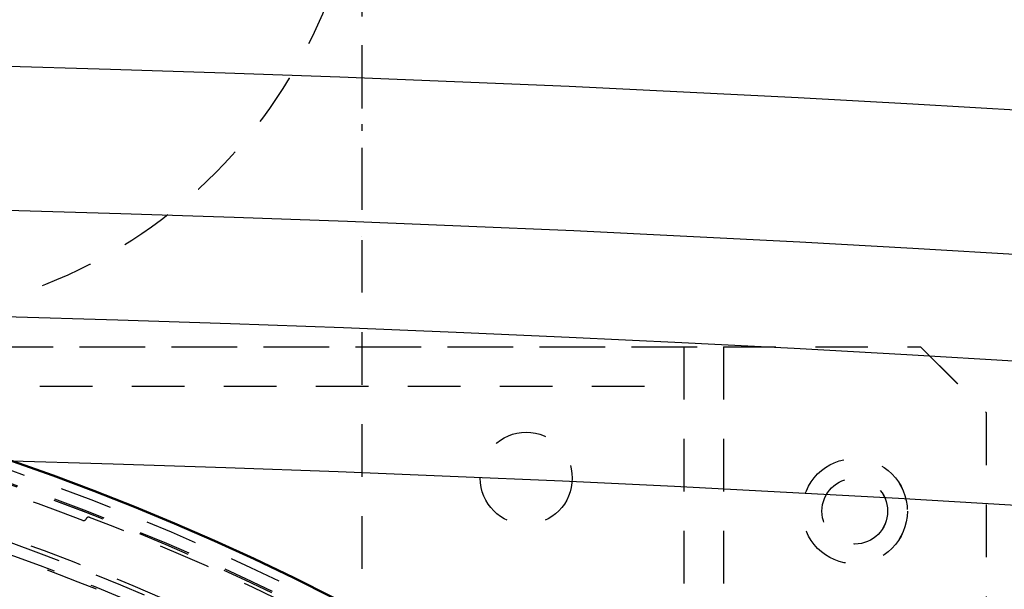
# Model space of a CAD drawing. Extents: x -7591 to -2491, y 6498 to 10061.
# Tile 86 of 125: x -5123 to -5048, y 9265 to 9308. Entities that reach past the tile are written whole.
import ezdxf

# ---------------------------------------------------------------- set-up
doc = ezdxf.new("R2010")
doc.units = 0
doc.header["$MEASUREMENT"] = 0
doc.linetypes.add('DASHDOT', pattern=[8.5, 4, -2, 0.5, -2])
doc.linetypes.add('HIDDEN', pattern=[7, 4, -3])
doc.layers.get('0').update_dxf_attribs({"linetype": 'CONTINUOUS'})
doc.layers.add('LE_ALL', color=7, linetype='CONTINUOUS', lineweight=50)
doc.layers.add('LE_HIDDEN', color=7, linetype='CONTINUOUS')
doc.layers.add('LE_MIDDLE', color=7, linetype='CONTINUOUS')

msp = doc.modelspace()

# ---------------------------------------------------------------- linework, layer by layer
for points in [[(-5251.79, 9397.445), (-5251.79, 9323.543, 0.414214), (-5233.79, 9305.543), (-5134.79, 9305.543, 0.414214), (-5116.79, 9323.543), (-5116.79, 9397.445)], [(-3319.187, 8334.814, 0.111006), (-4057.655, 9007.303, 0.000315), (-4060.148, 9008.72, 0.005079), (-4100.612, 9031.15, 0.000315), (-4103.135, 9032.513, 0.252871), (-6267.968, 9031.15, 0.005079), (-6308.432, 9008.72, 0.111325), (-7049.393, 8334.814)]]:
    msp.add_lwpolyline(points, format="xyb")
for radius, start, end in [(2396.874, 31.73211, 148.26789), (2391.874, 31.73211, 148.26789), (2372, 31.75, 148.25), (2370, 31.798351, 148.201649), (2345, 32.749986, 147.249993), (2266.165, 35.008825, 144.991175), (2258.065, 35.008857, 144.991143), (2247.115, 35.0089, 144.9911)]:
    msp.add_arc((-5184.29, 7028.429), radius, start, end)
at = {"layer": 'LE_ALL'}
msp.add_lwpolyline([(-5284.183, 9225.781, 0.288392), (-5084.396, 9225.781, 0.257807), (-5082.293, 9229.59), (-5082.292, 9252.266, 0.257806), (-5084.396, 9256.074, 0.288392), (-5284.183, 9256.074, 0.257808), (-5286.287, 9252.266), (-5286.287, 9229.59, 0.257806), (-5284.183, 9225.781)], format="xyb", dxfattribs=at)
at = {"layer": 'LE_HIDDEN', "color": 1, "linetype": 'HIDDEN'}
for p, q in [((-5299.289, 9283.428), (-5069.289, 9283.428)), ((-5072.29, 9283.428), (-5072.29, 9198.428)), ((-5072.289, 9283.428), (-5072.289, 9198.428)), ((-5069.29, 9283.428), (-5069.29, 9198.428)), ((-5069.289, 9283.428), (-5069.289, 9093.429)), ((-5069.289, 9283.428), (-5069.289, 9198.428)), ((-5296.29, 9280.428), (-5072.29, 9280.428)), ((-5296.289, 9280.428), (-5072.289, 9280.428))]:
    msp.add_line(p, q, dxfattribs=at)
for points in [[(-5182.29, 9290.46), (-5182.29, 9371.428, -0.254675), (-3214.819, 8297.613), (-3480.587, 8126.665, 0.078205), (-3900.248, 8596.856), (-3840.141, 8670.423, 0.172955), (-5182.29, 9150.428), (-5182.29, 9191.396), (-5164.29, 9191.396), (-5164.29, 9193.396), (-5184.29, 9193.429), (-5204.29, 9193.396), (-5204.29, 9191.396), (-5186.29, 9191.396), (-5186.29, 9150.428, 0.172955), (-6528.439, 8670.424)], [(-5096.79, 9333.543), (-5096.79, 9223.543, -0.414214), (-5134.79, 9185.543)], [(-5284.183, 9225.781, 0.288392), (-5084.397, 9225.781, 0.257807), (-5082.293, 9229.59), (-5082.293, 9252.266, 0.257806), (-5084.396, 9256.074, 0.288392), (-5284.183, 9256.074, 0.257808), (-5286.287, 9252.266), (-5286.287, 9229.59, 0.257806), (-5284.183, 9225.781)], [(-5104.187, 9260.086, 0.173187), (-5105.369, 9261.282, 0.053212), (-5141.758, 9274.245, 0.351559), (-5142.324, 9273.978)], [(-5104.187, 9260.086, 0.173187), (-5105.368, 9261.282, 0.053212), (-5141.757, 9274.245, 0.351559), (-5142.323, 9273.978)], [(-5102.974, 9255.118), (-5105.254, 9260.008, 0.175442), (-5106.936, 9261.696, 0.04931), (-5140.626, 9273.66)], [(-5102.973, 9255.118), (-5105.254, 9260.008, 0.175442), (-5106.936, 9261.696, 0.04931), (-5140.626, 9273.66)]]:
    msp.add_lwpolyline(points, format="xyb", dxfattribs=at)
for points in [[(-5319.29, 9203.428), (-5319.29, 9278.428), (-5314.29, 9283.428), (-5054.29, 9283.428), (-5049.29, 9278.428), (-5049.29, 9203.428), (-5054.29, 9198.428), (-5314.29, 9198.428), (-5319.29, 9203.428)], [(-5054.289, 9198.428), (-5314.289, 9198.428), (-5319.289, 9203.428), (-5319.289, 9278.428), (-5314.289, 9283.428), (-5054.289, 9283.428), (-5049.289, 9278.428), (-5049.289, 9203.428), (-5054.289, 9198.428)], [(-5072.289, 9283.428), (-5072.289, 9096.429), (-5296.289, 9096.429), (-5296.289, 9283.428)]]:
    msp.add_lwpolyline(points, dxfattribs=at)
for centre, radius in [((-5084.289, 9273.429), 3.5), ((-5059.29, 9270.928), 4), ((-5059.289, 9270.928), 4), ((-5059.29, 9270.928), 2.5), ((-5059.289, 9270.928), 2.5)]:
    msp.add_circle(centre, radius, dxfattribs=at)
for centre, radius, start, end in [((-5184.29, 7028.429), 2368, 67.548397, 86.951612), ((-5184.291, 7028.429), 2345, 72.440156, 88.479811), ((-5184.29, 7028.429), 2343, 32.798895, 89.951085), ((-5184.29, 7028.429), 2341, 71.968943, 88.951037), ((-5184.29, 7028.429), 2341, 71.968943, 88.951037), ((-5134.79, 9323.543), 38, -90, 0), ((-5184.291, 9097.285), 186.884, 57.80782, 122.17414), ((-5184.29, 9097.285), 186.884, 57.80782, 122.17414), ((-5184.291, 9097.285), 185.953, 57.80782, 122.17414), ((-5184.29, 9097.285), 185.953, 57.80782, 122.17414), ((-5184.291, 9097.285), 185.849, 57.80782, 122.17414), ((-5184.29, 9097.285), 185.849, 57.80782, 122.17414), ((-5184.29, 9097.284), 185.2, 69.03805, 77.92504), ((-5184.29, 9097.284), 185.2, 69.03805, 77.92504), ((-5184.29, 9097.283), 180.701, 68.13716, 75.7556), ((-5184.29, 9097.283), 180.701, 68.13716, 75.7556), ((-5184.291, 9097.283), 180.831, 64.80347, 75.75549), ((-5184.29, 9097.283), 180.831, 64.80347, 75.75549), ((-5117.964, 9270.414), 0.2, -110.96195, -21.02375), ((-5117.963, 9270.414), 0.2, -110.96195, -21.02375), ((-5117.59, 9270.271), 0.2, 68.91444, 158.97625), ((-5117.59, 9270.271), 0.2, 68.91444, 158.97625), ((-5184.29, 9097.284), 185.6, 59.40052, 68.91444), ((-5184.29, 9097.284), 185.6, 59.40052, 68.91444)]:
    msp.add_arc(centre, radius, start, end, dxfattribs=at)
at = {"layer": 'LE_MIDDLE', "color": 1, "linetype": 'DASHDOT'}
msp.add_line((-5096.79, 9306.348), (-5096.79, 9291.837), dxfattribs=at)

doc.saveas('drawing.dxf')
